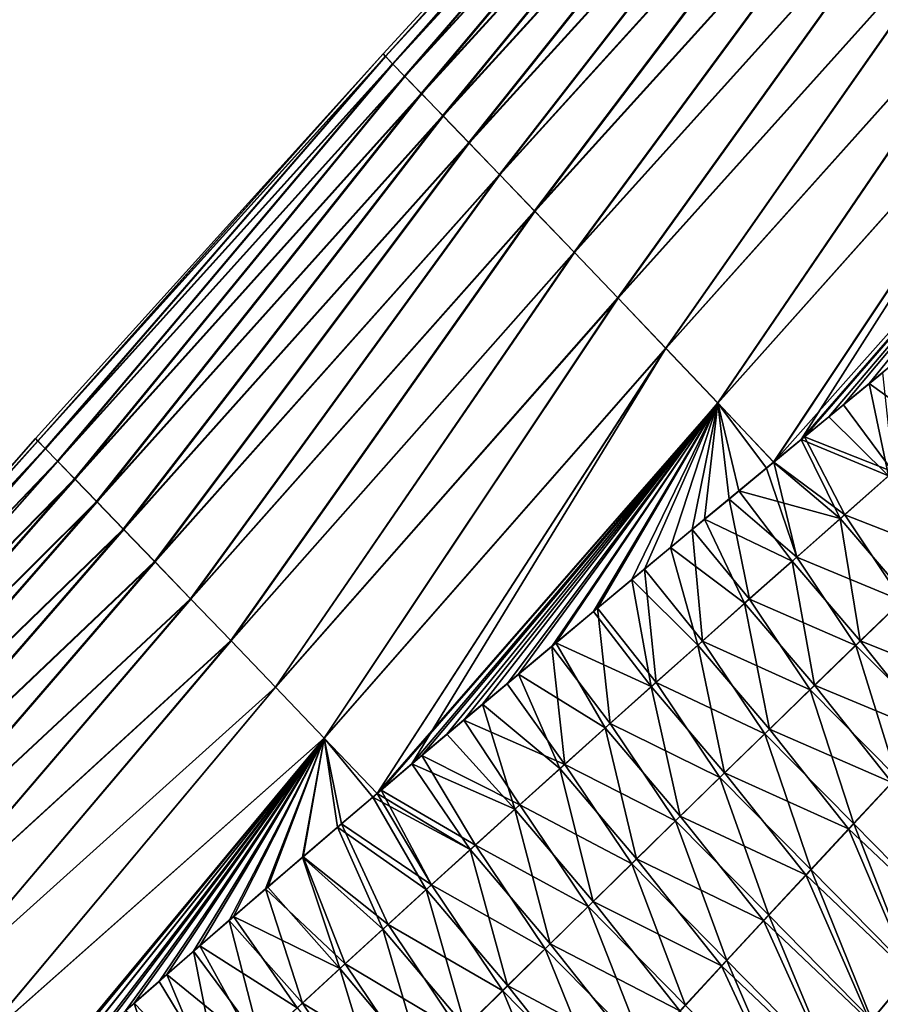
# Model space of a CAD drawing. Header units: metres. Extents: x -42 to 163, y -93 to 90.
# Tile 200 of 232: x 60.32 to 66.62, y 65.18 to 72.38. Entities that reach past the tile are written whole.
import ezdxf

# ---------------------------------------------------------------- set-up
doc = ezdxf.new("R2010")
doc.units = ezdxf.units.M
doc.layers.add('solid_500770_SW0001', color=7, linetype='CONTINUOUS')

msp = doc.modelspace()

# ---------------------------------------------------------------- linework, layer by layer
at = {"layer": 'solid_500770_SW0001'}
for points in [[(65.763565, 75.161301, -0.026313), (62.998276, 72.110214, -1.351674), (62.979912, 72.129089, -0.022504)], [(65.763565, 75.161301, -0.026313), (62.979912, 72.129089, -0.022504), (62.996899, 72.111557, 1.307411)], [(65.780121, 75.144188, 1.342459), (65.763565, 75.161301, -0.026313), (62.996899, 72.111557, 1.307411)], [(65.780121, 75.144188, 1.342459), (62.996899, 72.111557, 1.307411), (63.049366, 72.057495, 2.635686)], [(65.763565, 75.161301, -0.026313), (65.781609, 75.142731, -1.394308), (62.998276, 72.110214, -1.351674)], [(65.781609, 75.142731, -1.394308), (63.051754, 72.055107, -2.677735), (62.998276, 72.110214, -1.351674)], [(65.831383, 75.091301, 2.709781), (65.780121, 75.144188, 1.342459), (63.049366, 72.057495, 2.635686)], [(65.781609, 75.142731, -1.394308), (65.83403, 75.088646, -2.759324), (63.051754, 72.055107, -2.677735)], [(65.831383, 75.091301, 2.709781), (63.049366, 72.057495, 2.635686), (63.137035, 71.967094, 3.959845)], [(65.83403, 75.088646, -2.759324), (63.140106, 71.963966, -3.998325), (63.051754, 72.055107, -2.677735)], [(65.917122, 75.002785, 4.073325), (65.831383, 75.091301, 2.709781), (63.137035, 71.967094, 3.959845)], [(65.83403, 75.088646, -2.759324), (65.920609, 74.999214, -4.119163), (63.140106, 71.963966, -3.998325)], [(65.917122, 75.002785, 4.073325), (63.137035, 71.967094, 3.959845), (63.259548, 71.840607, 5.277394)], [(65.920609, 74.999214, -4.119163), (63.263092, 71.836975, -5.311087), (63.140106, 71.963966, -3.998325)], [(66.03701, 74.87883, 5.430744), (65.917122, 75.002785, 4.073325), (63.259548, 71.840607, 5.277394)], [(65.920609, 74.999214, -4.119163), (66.041122, 74.874611, -5.471631), (63.263092, 71.836975, -5.311087)], [(66.03701, 74.87883, 5.430744), (63.259548, 71.840607, 5.277394), (63.416534, 71.678268, 6.585841)], [(66.041122, 74.874611, -5.471631), (63.420319, 71.674423, -6.613967), (63.263092, 71.836975, -5.311087)], [(66.190735, 74.71965, 6.77969), (66.03701, 74.87883, 5.430744), (63.416534, 71.678268, 6.585841)], [(66.041122, 74.874611, -5.471631), (66.195221, 74.715065, -6.814842), (63.420319, 71.674423, -6.613967)], [(66.190735, 74.71965, 6.77969), (63.416534, 71.678268, 6.585841), (63.607574, 71.480377, 7.882792)], [(66.195221, 74.715065, -6.814842), (63.611191, 71.476707, -7.905317), (63.420319, 71.674423, -6.613967)], [(66.377907, 74.525475, 8.117925), (66.190735, 74.71965, 6.77969), (63.607574, 71.480377, 7.882792)], [(66.195221, 74.715065, -6.814842), (66.38237, 74.52092, -8.147294), (63.611191, 71.476707, -7.905317)], [(66.377907, 74.525475, 8.117925), (63.607574, 71.480377, 7.882792), (63.831966, 71.247437, 9.166342)], [(66.38237, 74.52092, -8.147294), (63.835094, 71.244247, -9.18352), (63.611191, 71.476707, -7.905317)], [(66.597885, 74.296745, 9.443688), (66.377907, 74.525475, 8.117925), (63.831966, 71.247437, 9.166342)], [(66.38237, 74.52092, -8.147294), (66.602028, 74.292503, -9.46751), (63.835094, 71.244247, -9.18352)], [(66.597885, 74.296745, 9.443688), (63.831966, 71.247437, 9.166342), (64.088913, 70.980011, 10.434734)], [(66.602028, 74.292503, -9.46751), (64.091415, 70.977463, -10.446959), (63.835094, 71.244247, -9.18352)], [(66.849968, 74.033951, 10.755352), (66.597885, 74.296745, 9.443688), (64.088913, 70.980011, 10.434734)], [(66.602028, 74.292503, -9.46751), (66.853645, 74.030167, -10.774012), (64.091415, 70.977463, -10.446959)], [(66.849968, 74.033951, 10.755352), (64.088913, 70.980011, 10.434734), (64.377632, 70.67868, 11.686212)], [(66.853645, 74.030167, -10.774012), (64.379547, 70.676765, -11.694061), (64.091415, 70.977463, -10.446959)], [(67.133438, 73.737564, 12.051285), (66.849968, 74.033951, 10.755352), (64.377632, 70.67868, 11.686212)], [(66.853645, 74.030167, -10.774012), (67.136703, 73.73423, -12.065377), (64.379547, 70.676765, -11.694061)], [(67.133438, 73.737564, 12.051285), (64.377632, 70.67868, 11.686212), (64.697357, 70.343971, 12.919114)], [(67.136703, 73.73423, -12.065377), (64.698868, 70.342522, -12.923592), (64.379547, 70.676765, -11.694061)], [(67.447632, 73.408028, 13.329975), (67.133438, 73.737564, 12.051285), (64.697357, 70.343971, 12.919114)], [(67.136703, 73.73423, -12.065377), (67.450684, 73.404953, -13.34051), (64.698868, 70.342522, -12.923592)], [(67.447632, 73.408028, 13.329975), (64.697357, 70.343971, 12.919114), (65.047562, 69.976189, 14.132429)], [(67.450684, 73.404953, -13.34051), (65.048767, 69.975098, -14.134465), (64.698868, 70.342522, -12.923592)], [(67.792137, 73.045502, 14.590553), (67.447632, 73.408028, 13.329975), (65.047562, 69.976189, 14.132429)], [(67.450684, 73.404953, -13.34051), (67.795074, 73.042595, -14.598437), (65.048767, 69.975098, -14.134465)], [(67.792137, 73.045502, 14.590553), (65.047562, 69.976189, 14.132429), (65.427765, 69.575554, 15.325402)], [(67.795074, 73.042595, -14.598437), (65.428635, 69.57486, -15.325598), (65.048767, 69.975098, -14.134465)], [(68.166611, 72.650078, 15.832355), (67.792137, 73.045502, 14.590553), (65.427765, 69.575554, 15.325402)], [(67.795074, 73.042595, -14.598437), (68.169365, 72.647392, -15.838187), (65.428635, 69.57486, -15.325598)], [(68.166611, 72.650078, 15.832355), (65.427765, 69.575554, 15.325402), (65.837059, 69.142059, 16.496801)], [(68.169365, 72.647392, -15.838187), (65.837669, 69.142036, -16.495789), (65.428635, 69.57486, -15.325598)], [(68.166611, 72.650078, 15.832355), (65.837059, 69.142059, 16.496801), (66.038345, 69.307892, 16.613771)], [(68.169365, 72.647392, -15.838187), (68.573067, 72.219582, -17.058788), (65.837669, 69.142036, -16.495789)], [(68.570732, 72.221832, 17.054718), (68.166611, 72.650078, 15.832355), (66.038345, 69.307892, 16.613771)], [(68.573067, 72.219582, -17.058788), (66.064041, 69.328499, -16.627331), (65.837669, 69.142036, -16.495789)], [(66.240753, 69.474678, 16.730791), (68.570732, 72.221832, 17.054718), (66.038345, 69.307892, 16.613771)], [(68.573067, 72.219582, -17.058788), (66.346954, 69.561356, -16.79092), (66.064041, 69.328499, -16.627331)], [(66.240753, 69.474678, 16.730791), (66.536629, 69.718712, 16.900517), (68.570732, 72.221832, 17.054718)], [(68.573067, 72.219582, -17.058788), (69.005852, 71.759277, -18.25952), (66.346954, 69.561356, -16.79092)], [(66.536629, 69.718712, 16.900517), (66.834625, 69.964836, 17.069798), (68.570732, 72.221832, 17.054718)], [(62.979912, 72.129089, -0.022504), (60.455811, 69.296173, -1.31038), (60.436993, 69.315468, -0.021387)], [(62.979912, 72.129089, -0.022504), (60.436993, 69.315468, -0.021387), (60.454407, 69.297546, 1.268324)], [(62.996899, 72.111557, 1.307411), (62.979912, 72.129089, -0.022504), (60.454407, 69.297546, 1.268324)], [(62.996899, 72.111557, 1.307411), (60.454407, 69.297546, 1.268324), (60.508194, 69.242287, 2.556168)], [(62.979912, 72.129089, -0.022504), (62.998276, 72.110214, -1.351674), (60.455811, 69.296173, -1.31038)], [(62.998276, 72.110214, -1.351674), (60.510597, 69.239883, -2.596091), (60.455811, 69.296173, -1.31038)], [(63.049366, 72.057495, 2.635686), (62.996899, 72.111557, 1.307411), (60.508194, 69.242287, 2.556168)], [(62.998276, 72.110214, -1.351674), (63.051754, 72.055107, -2.677735), (60.510597, 69.239883, -2.596091)], [(63.049366, 72.057495, 2.635686), (60.508194, 69.242287, 2.556168), (60.598042, 69.149918, 3.839483)], [(63.051754, 72.055107, -2.677735), (60.601097, 69.146805, -3.875952), (60.510597, 69.239883, -2.596091)], [(63.137035, 71.967094, 3.959845), (63.049366, 72.057495, 2.635686), (60.598042, 69.149918, 3.839483)], [(63.051754, 72.055107, -2.677735), (63.140106, 71.963966, -3.998325), (60.601097, 69.146805, -3.875952)], [(63.137035, 71.967094, 3.959845), (60.598042, 69.149918, 3.839483), (60.72353, 69.020752, 5.115593)], [(63.140106, 71.963966, -3.998325), (60.727039, 69.017166, -5.147405), (60.601097, 69.146805, -3.875952)], [(63.259548, 71.840607, 5.277394), (63.137035, 71.967094, 3.959845), (60.72353, 69.020752, 5.115593)], [(63.140106, 71.963966, -3.998325), (63.263092, 71.836975, -5.311087), (60.727039, 69.017166, -5.147405)], [(63.259548, 71.840607, 5.277394), (60.72353, 69.020752, 5.115593), (60.884251, 68.855087, 6.381821)], [(63.263092, 71.836975, -5.311087), (60.887997, 68.851288, -6.408188), (60.727039, 69.017166, -5.147405)], [(63.416534, 71.678268, 6.585841), (63.259548, 71.840607, 5.277394), (60.884251, 68.855087, 6.381821)], [(63.263092, 71.836975, -5.311087), (63.420319, 71.674423, -6.613967), (60.887997, 68.851288, -6.408188)], [(66.346954, 69.561356, -16.79092), (69.005852, 71.759277, -18.25952), (66.632584, 69.796494, -16.954866)], [(63.416534, 71.678268, 6.585841), (60.884251, 68.855087, 6.381821), (61.079731, 68.65329, 7.635579)], [(63.420319, 71.674423, -6.613967), (61.083294, 68.649681, -7.656478), (60.887997, 68.851288, -6.408188)], [(63.607574, 71.480377, 7.882792), (63.416534, 71.678268, 6.585841), (61.079731, 68.65329, 7.635579)], [(63.420319, 71.674423, -6.613967), (63.611191, 71.476707, -7.905317), (61.083294, 68.649681, -7.656478)], [(63.607574, 71.480377, 7.882792), (61.079731, 68.65329, 7.635579), (61.309193, 68.415947, 8.874784)], [(63.611191, 71.476707, -7.905317), (61.312237, 68.412857, -8.890491), (61.083294, 68.649681, -7.656478)], [(63.831966, 71.247437, 9.166342), (63.607574, 71.480377, 7.882792), (61.309193, 68.415947, 8.874784)], [(63.611191, 71.476707, -7.905317), (63.835094, 71.244247, -9.18352), (61.312237, 68.412857, -8.890491)], [(63.831966, 71.247437, 9.166342), (61.309193, 68.415947, 8.874784), (61.571754, 68.143738, 10.097527)], [(63.835094, 71.244247, -9.18352), (61.574123, 68.141335, -10.108438), (61.312237, 68.412857, -8.890491)], [(64.088913, 70.980011, 10.434734), (63.831966, 71.247437, 9.166342), (61.571754, 68.143738, 10.097527)], [(63.835094, 71.244247, -9.18352), (64.091415, 70.977463, -10.446959), (61.574123, 68.141335, -10.108438)], [(64.088913, 70.980011, 10.434734), (61.571754, 68.143738, 10.097527), (61.866535, 67.837349, 11.301893)], [(64.091415, 70.977463, -10.446959), (61.868263, 67.835625, -11.308573), (61.574123, 68.141335, -10.108438)], [(64.377632, 70.67868, 11.686212), (64.088913, 70.980011, 10.434734), (61.866535, 67.837349, 11.301893)], [(64.091415, 70.977463, -10.446959), (64.379547, 70.676765, -11.694061), (61.868263, 67.835625, -11.308573)], [(64.377632, 70.67868, 11.686212), (61.866535, 67.837349, 11.301893), (62.192677, 67.497421, 12.486049)], [(64.379547, 70.676765, -11.694061), (62.19392, 67.496239, -12.489489), (61.868263, 67.835625, -11.308573)], [(64.697357, 70.343971, 12.919114), (64.377632, 70.67868, 11.686212), (62.192677, 67.497421, 12.486049)], [(64.379547, 70.676765, -11.694061), (64.698868, 70.342522, -12.923592), (62.19392, 67.496239, -12.489489)], [(64.697357, 70.343971, 12.919114), (62.192677, 67.497421, 12.486049), (62.549484, 67.124443, 13.648809)], [(64.698868, 70.342522, -12.923592), (62.55035, 67.123695, -13.649969), (62.19392, 67.496239, -12.489489)], [(65.047562, 69.976189, 14.132429), (64.697357, 70.343971, 12.919114), (62.549484, 67.124443, 13.648809)], [(64.698868, 70.342522, -12.923592), (65.048767, 69.975098, -14.134465), (62.55035, 67.123695, -13.649969)], [(65.047562, 69.976189, 14.132429), (62.549484, 67.124443, 13.648809), (62.936188, 66.718872, 14.788958)], [(65.048767, 69.975098, -14.134465), (62.936565, 66.718346, -14.788598), (62.55035, 67.123695, -13.649969)], [(65.047562, 69.976189, 14.132429), (62.936188, 66.718872, 14.788958), (63.190319, 66.934837, 14.938541)], [(65.048767, 69.975098, -14.134465), (65.428635, 69.57486, -15.325598), (62.936565, 66.718346, -14.788598)], [(65.427765, 69.575554, 15.325402), (65.047562, 69.976189, 14.132429), (63.190319, 66.934837, 14.938541)], [(67.035042, 69.360451, 17.913595), (66.834625, 69.964836, 17.069798), (66.536629, 69.718712, 16.900517)], [(66.346954, 69.561356, -16.79092), (66.632584, 69.796494, -16.954866), (66.710564, 69.071289, -17.750736)], [(66.677078, 69.043381, 17.732283), (66.536629, 69.718712, 16.900517), (66.240753, 69.474678, 16.730791)], [(66.677078, 69.043381, 17.732283), (67.035042, 69.360451, 17.913595), (66.536629, 69.718712, 16.900517)], [(65.428635, 69.57486, -15.325598), (62.965595, 66.743019, -14.805711), (62.936565, 66.718346, -14.788598)], [(65.428635, 69.57486, -15.325598), (63.263382, 66.99556, -14.981366), (62.965595, 66.743019, -14.805711)], [(63.447399, 67.152214, 15.090364), (65.427765, 69.575554, 15.325402), (63.190319, 66.934837, 14.938541)], [(65.428635, 69.57486, -15.325598), (63.570217, 67.25473, -15.162456), (63.263382, 66.99556, -14.981366)], [(63.447399, 67.152214, 15.090364), (63.707397, 67.371086, 15.244218), (65.427765, 69.575554, 15.325402)], [(65.428635, 69.57486, -15.325598), (63.887032, 67.521011, -15.349763), (63.570217, 67.25473, -15.162456)], [(63.707397, 67.371086, 15.244218), (63.970234, 67.591545, 15.399828), (65.427765, 69.575554, 15.325402)], [(65.428635, 69.57486, -15.325598), (64.213539, 67.794159, -15.542979), (63.887032, 67.521011, -15.349763)], [(63.970234, 67.591545, 15.399828), (64.243874, 67.820396, 15.561679), (65.427765, 69.575554, 15.325402)], [(65.428635, 69.57486, -15.325598), (64.548866, 68.073692, -15.741137), (64.213539, 67.794159, -15.542979)], [(64.243874, 67.820396, 15.561679), (64.520332, 68.051117, 15.724795), (65.427765, 69.575554, 15.325402)], [(64.520332, 68.051117, 15.724795), (64.799522, 68.283798, 15.888875), (65.427765, 69.575554, 15.325402)], [(65.428635, 69.57486, -15.325598), (64.892075, 68.359093, -15.943254), (64.548866, 68.073692, -15.741137)], [(64.799522, 68.283798, 15.888875), (65.081818, 68.518318, 16.054581), (65.427765, 69.575554, 15.325402)], [(65.428635, 69.57486, -15.325598), (65.242233, 68.649834, -16.148335), (64.892075, 68.359093, -15.943254)], [(65.081818, 68.518318, 16.054581), (65.331314, 68.724823, 16.201029), (65.427765, 69.575554, 15.325402)], [(65.428635, 69.57486, -15.325598), (65.510643, 68.872124, -16.305088), (65.242233, 68.649834, -16.148335)], [(65.331314, 68.724823, 16.201029), (65.583122, 68.932724, 16.348555), (65.427765, 69.575554, 15.325402)], [(65.583122, 68.932724, 16.348555), (65.837059, 69.142059, 16.496801), (65.427765, 69.575554, 15.325402)], [(65.428635, 69.57486, -15.325598), (65.837669, 69.142036, -16.495789), (65.78492, 69.098541, -16.465069)], [(65.428635, 69.57486, -15.325598), (65.78492, 69.098541, -16.465069), (65.510643, 68.872124, -16.305088)], [(66.064041, 69.328499, -16.627331), (66.346954, 69.561356, -16.79092), (66.710564, 69.071289, -17.750736)], [(66.677078, 69.043381, 17.732283), (66.240753, 69.474678, 16.730791), (66.038345, 69.307892, 16.613771)], [(60.436993, 69.315468, -0.021387), (58.147041, 66.702133, -1.279997), (58.127396, 66.722198, -0.018316)], [(60.454407, 69.297546, 1.268324), (60.436993, 69.315468, -0.021387), (58.127396, 66.722198, -0.018316)], [(60.454407, 69.297546, 1.268324), (58.127396, 66.722198, -0.018316), (58.145718, 66.703423, 1.244064)], [(60.508194, 69.242287, 2.556168), (60.454407, 69.297546, 1.268324), (58.145718, 66.703423, 1.244064)], [(60.436993, 69.315468, -0.021387), (60.455811, 69.296173, -1.31038), (58.147041, 66.702133, -1.279997)], [(60.455811, 69.296173, -1.31038), (60.510597, 69.239883, -2.596091), (58.147041, 66.702133, -1.279997)], [(66.322792, 68.72937, 17.551336), (66.038345, 69.307892, 16.613771), (65.837059, 69.142059, 16.496801)], [(65.837669, 69.142036, -16.495789), (66.064041, 69.328499, -16.627331), (66.356842, 68.757751, -17.570248)], [(66.322792, 68.72937, 17.551336), (66.677078, 69.043381, 17.732283), (66.038345, 69.307892, 16.613771)], [(66.064041, 69.328499, -16.627331), (66.710564, 69.071289, -17.750736), (66.356842, 68.757751, -17.570248)], [(60.508194, 69.242287, 2.556168), (58.145718, 66.703423, 1.244064), (58.202152, 66.645676, 2.504249)], [(60.510597, 69.239883, -2.596091), (58.20435, 66.643486, -2.538098), (58.147041, 66.702133, -1.279997)], [(60.598042, 69.149918, 3.839483), (60.508194, 69.242287, 2.556168), (58.202152, 66.645676, 2.504249)], [(60.510597, 69.239883, -2.596091), (60.601097, 69.146805, -3.875952), (58.20435, 66.643486, -2.538098)], [(60.598042, 69.149918, 3.839483), (58.202152, 66.645676, 2.504249), (58.296337, 66.549232, 3.759279)], [(60.601097, 69.146805, -3.875952), (58.299034, 66.546494, -3.789741), (58.20435, 66.643486, -2.538098)], [(60.72353, 69.020752, 5.115593), (60.598042, 69.149918, 3.839483), (58.296337, 66.549232, 3.759279)], [(60.601097, 69.146805, -3.875952), (60.727039, 69.017166, -5.147405), (58.299034, 66.546494, -3.789741)], [(65.510643, 68.872124, -16.305088), (65.78492, 69.098541, -16.465069), (66.006744, 68.447098, -17.390345)], [(66.322792, 68.72937, 17.551336), (65.837059, 69.142059, 16.496801), (65.583122, 68.932724, 16.348555)], [(65.78492, 69.098541, -16.465069), (65.837669, 69.142036, -16.495789), (66.006744, 68.447098, -17.390345)], [(65.837669, 69.142036, -16.495789), (66.356842, 68.757751, -17.570248), (66.006744, 68.447098, -17.390345)], [(60.72353, 69.020752, 5.115593), (58.296337, 66.549232, 3.759279), (58.427784, 66.414497, 5.006178)], [(60.727039, 69.017166, -5.147405), (58.430794, 66.411438, -5.032054), (58.299034, 66.546494, -3.789741)], [(60.884251, 68.855087, 6.381821), (60.72353, 69.020752, 5.115593), (58.427784, 66.414497, 5.006178)], [(60.727039, 69.017166, -5.147405), (60.887997, 68.851288, -6.408188), (58.430794, 66.411438, -5.032054)], [(66.808846, 68.161766, 18.473747), (66.677078, 69.043381, 17.732283), (66.322792, 68.72937, 17.551336)], [(66.356842, 68.757751, -17.570248), (66.710564, 69.071289, -17.750736), (67.11869, 68.459297, -18.614655)], [(65.242233, 68.649834, -16.148335), (65.510643, 68.872124, -16.305088), (65.660255, 68.139175, -17.211273)], [(65.972153, 68.418243, 17.371002), (65.583122, 68.932724, 16.348555), (65.331314, 68.724823, 16.201029)], [(65.510643, 68.872124, -16.305088), (66.006744, 68.447098, -17.390345), (65.660255, 68.139175, -17.211273)], [(65.972153, 68.418243, 17.371002), (66.322792, 68.72937, 17.551336), (65.583122, 68.932724, 16.348555)], [(60.884251, 68.855087, 6.381821), (58.427784, 66.414497, 5.006178), (58.596008, 66.241852, 6.241974)], [(60.887997, 68.851288, -6.408188), (58.599125, 66.238708, -6.262489), (58.430794, 66.411438, -5.032054)], [(61.079731, 68.65329, 7.635579), (60.884251, 68.855087, 6.381821), (58.596008, 66.241852, 6.241974)], [(60.887997, 68.851288, -6.408188), (61.083294, 68.649681, -7.656478), (58.599125, 66.238708, -6.262489)], [(65.625137, 68.10984, 17.191528), (65.331314, 68.724823, 16.201029), (65.081818, 68.518318, 16.054581)], [(65.625137, 68.10984, 17.191528), (65.972153, 68.418243, 17.371002), (65.331314, 68.724823, 16.201029)], [(66.471107, 67.834663, 18.320505), (66.322792, 68.72937, 17.551336), (65.972153, 68.418243, 17.371002)], [(66.006744, 68.447098, -17.390345), (66.356842, 68.757751, -17.570248), (66.776947, 68.128601, -18.460629)], [(66.471107, 67.834663, 18.320505), (66.808846, 68.161766, 18.473747), (66.322792, 68.72937, 17.551336)], [(66.356842, 68.757751, -17.570248), (67.11869, 68.459297, -18.614655), (66.776947, 68.128601, -18.460629)], [(61.079731, 68.65329, 7.635579), (58.596008, 66.241852, 6.241974), (58.800465, 66.031738, 7.463795)], [(61.083294, 68.649681, -7.656478), (58.803249, 66.028946, -7.478976), (58.599125, 66.238708, -6.262489)], [(61.309193, 68.415947, 8.874784), (61.079731, 68.65329, 7.635579), (58.800465, 66.031738, 7.463795)], [(61.083294, 68.649681, -7.656478), (61.312237, 68.412857, -8.890491), (58.803249, 66.028946, -7.478976)], [(64.892075, 68.359093, -15.943254), (65.242233, 68.649834, -16.148335), (65.317352, 67.833817, -17.033278)], [(65.242233, 68.649834, -16.148335), (65.660255, 68.139175, -17.211273), (65.317352, 67.833817, -17.033278)], [(65.281715, 67.803993, 17.013161), (65.081818, 68.518318, 16.054581), (64.799522, 68.283798, 15.888875)], [(65.281715, 67.803993, 17.013161), (65.625137, 68.10984, 17.191528), (65.081818, 68.518318, 16.054581)], [(65.660255, 68.139175, -17.211273), (66.006744, 68.447098, -17.390345), (66.438721, 67.800919, -18.307104)], [(66.006744, 68.447098, -17.390345), (66.776947, 68.128601, -18.460629), (66.438721, 67.800919, -18.307104)], [(61.309193, 68.415947, 8.874784), (58.800465, 66.031738, 7.463795), (59.040257, 65.784897, 8.669313)], [(61.312237, 68.412857, -8.890491), (59.042355, 65.782791, -8.679481), (58.803249, 66.028946, -7.478976)], [(61.571754, 68.143738, 10.097527), (61.309193, 68.415947, 8.874784), (59.040257, 65.784897, 8.669313)], [(61.312237, 68.412857, -8.890491), (61.574123, 68.141335, -10.108438), (59.042355, 65.782791, -8.679481)], [(66.136833, 67.510445, 18.167938), (65.972153, 68.418243, 17.371002), (65.625137, 68.10984, 17.191528)], [(66.136833, 67.510445, 18.167938), (66.471107, 67.834663, 18.320505), (65.972153, 68.418243, 17.371002)], [(64.548866, 68.073692, -15.741137), (64.892075, 68.359093, -15.943254), (64.978004, 67.530861, -16.856598)], [(64.892075, 68.359093, -15.943254), (65.317352, 67.833817, -17.033278), (64.978004, 67.530861, -16.856598)], [(64.941872, 67.500557, 16.836138), (64.799522, 68.283798, 15.888875), (64.520332, 68.051117, 15.724795)], [(64.941872, 67.500557, 16.836138), (65.281715, 67.803993, 17.013161), (64.799522, 68.283798, 15.888875)], [(61.571754, 68.143738, 10.097527), (59.040257, 65.784897, 8.669313), (59.314377, 65.502144, 9.856384)], [(61.866535, 67.837349, 11.301893), (61.571754, 68.143738, 10.097527), (59.314377, 65.502144, 9.856384)], [(67.342674, 67.487579, 19.281309), (66.808846, 68.161766, 18.473747), (66.471107, 67.834663, 18.320505)], [(61.574123, 68.141335, -10.108438), (59.315636, 65.500893, -9.86197), (59.042355, 65.782791, -8.679481)], [(61.574123, 68.141335, -10.108438), (61.868263, 67.835625, -11.308573), (59.315636, 65.500893, -9.86197)], [(64.213539, 67.794159, -15.542979), (64.548866, 68.073692, -15.741137), (64.642212, 67.230217, -16.681412)], [(64.548866, 68.073692, -15.741137), (64.978004, 67.530861, -16.856598), (64.642212, 67.230217, -16.681412)], [(65.805962, 67.188957, 18.016245), (65.625137, 68.10984, 17.191528), (65.281715, 67.803993, 17.013161)], [(65.317352, 67.833817, -17.033278), (65.660255, 68.139175, -17.211273), (66.103958, 67.47612, -18.154276)], [(65.805962, 67.188957, 18.016245), (66.136833, 67.510445, 18.167938), (65.625137, 68.10984, 17.191528)], [(65.660255, 68.139175, -17.211273), (66.438721, 67.800919, -18.307104), (66.103958, 67.47612, -18.154276)], [(66.438721, 67.800919, -18.307104), (66.776947, 68.128601, -18.460629), (67.056946, 67.178482, -19.167767)], [(64.941872, 67.500557, 16.836138), (64.520332, 68.051117, 15.724795), (64.243874, 67.820396, 15.561679)], [(61.866535, 67.837349, 11.301893), (59.314377, 65.502144, 9.856384), (59.621815, 65.184319, 11.02286)], [(61.868263, 67.835625, -11.308573), (59.622269, 65.183914, -11.024454), (59.315636, 65.500893, -9.86197)], [(62.192677, 67.497421, 12.486049), (61.866535, 67.837349, 11.301893), (59.621815, 65.184319, 11.02286)], [(61.868263, 67.835625, -11.308573), (62.19392, 67.496239, -12.489489), (59.622269, 65.183914, -11.024454)], [(63.887032, 67.521011, -15.349763), (64.213539, 67.794159, -15.542979), (64.309975, 66.931824, -16.507856)], [(64.605598, 67.199432, 16.660633), (64.243874, 67.820396, 15.561679), (63.970234, 67.591545, 15.399828)], [(64.213539, 67.794159, -15.542979), (64.642212, 67.230217, -16.681412), (64.309975, 66.931824, -16.507856)], [(64.605598, 67.199432, 16.660633), (64.941872, 67.500557, 16.836138), (64.243874, 67.820396, 15.561679)], [(65.478462, 66.870094, 17.865614), (65.281715, 67.803993, 17.013161), (64.941872, 67.500557, 16.836138)], [(64.978004, 67.530861, -16.856598), (65.317352, 67.833817, -17.033278), (65.772629, 67.15406, -18.002344)], [(65.478462, 66.870094, 17.865614), (65.805962, 67.188957, 18.016245), (65.281715, 67.803993, 17.013161)], [(65.317352, 67.833817, -17.033278), (66.103958, 67.47612, -18.154276), (65.772629, 67.15406, -18.002344)], [(66.103958, 67.47612, -18.154276), (66.438721, 67.800919, -18.307104), (66.738251, 66.836403, -19.03911)], [(67.020103, 67.141869, 19.151779), (66.471107, 67.834663, 18.320505), (66.136833, 67.510445, 18.167938)], [(66.438721, 67.800919, -18.307104), (67.056946, 67.178482, -19.167767), (66.738251, 66.836403, -19.03911)], [(67.020103, 67.141869, 19.151779), (67.342674, 67.487579, 19.281309), (66.471107, 67.834663, 18.320505)], [(64.272903, 66.900566, 16.48678), (63.970234, 67.591545, 15.399828), (63.707397, 67.371086, 15.244218)], [(64.272903, 66.900566, 16.48678), (64.605598, 67.199432, 16.660633), (63.970234, 67.591545, 15.399828)], [(62.192677, 67.497421, 12.486049), (59.621815, 65.184319, 11.02286), (59.961578, 64.832214, 12.166682)], [(62.19392, 67.496239, -12.489489), (59.961376, 64.832527, -12.165329), (59.622269, 65.183914, -11.024454)], [(62.19392, 67.496239, -12.489489), (62.55035, 67.123695, -13.649969), (59.961376, 64.832527, -12.165329)], [(62.549484, 67.124443, 13.648809), (62.192677, 67.497421, 12.486049), (59.961578, 64.832214, 12.166682)], [(63.570217, 67.25473, -15.162456), (63.887032, 67.521011, -15.349763), (64.309975, 66.931824, -16.507856)], [(65.15432, 66.553772, 17.716179), (64.941872, 67.500557, 16.836138), (64.605598, 67.199432, 16.660633)], [(64.642212, 67.230217, -16.681412), (64.978004, 67.530861, -16.856598), (65.444672, 66.834618, -17.851498)], [(65.15432, 66.553772, 17.716179), (65.478462, 66.870094, 17.865614), (64.941872, 67.500557, 16.836138)], [(64.978004, 67.530861, -16.856598), (65.772629, 67.15406, -18.002344), (65.444672, 66.834618, -17.851498)], [(66.700844, 66.799202, 19.022781), (66.136833, 67.510445, 18.167938), (65.805962, 67.188957, 18.016245)], [(66.700844, 66.799202, 19.022781), (67.020103, 67.141869, 19.151779), (66.136833, 67.510445, 18.167938)], [(65.772629, 67.15406, -18.002344), (66.103958, 67.47612, -18.154276), (66.422775, 66.497261, -18.911119)], [(66.103958, 67.47612, -18.154276), (66.738251, 66.836403, -19.03911), (66.422775, 66.497261, -18.911119)], [(63.94379, 66.603882, 16.314716), (63.707397, 67.371086, 15.244218), (63.447399, 67.152214, 15.090364)], [(63.94379, 66.603882, 16.314716), (64.272903, 66.900566, 16.48678), (63.707397, 67.371086, 15.244218)], [(63.263382, 66.99556, -14.981366), (63.570217, 67.25473, -15.162456), (63.981304, 66.635612, -16.336067)], [(63.570217, 67.25473, -15.162456), (64.309975, 66.931824, -16.507856), (63.981304, 66.635612, -16.336067)], [(64.309975, 66.931824, -16.507856), (64.642212, 67.230217, -16.681412), (65.120087, 66.517723, -17.701866)], [(64.642212, 67.230217, -16.681412), (65.444672, 66.834618, -17.851498), (65.120087, 66.517723, -17.701866)], [(63.94379, 66.603882, 16.314716), (63.447399, 67.152214, 15.090364), (63.190319, 66.934837, 14.938541)], [(64.833519, 66.239937, 17.568048), (64.605598, 67.199432, 16.660633), (64.272903, 66.900566, 16.48678)], [(64.833519, 66.239937, 17.568048), (65.15432, 66.553772, 17.716179), (64.605598, 67.199432, 16.660633)], [(65.444672, 66.834618, -17.851498), (65.772629, 67.15406, -18.002344), (66.110451, 66.16095, -18.783939)], [(66.384811, 66.459465, 18.89447), (65.805962, 67.188957, 18.016245), (65.478462, 66.870094, 17.865614)], [(65.772629, 67.15406, -18.002344), (66.422775, 66.497261, -18.911119), (66.110451, 66.16095, -18.783939)], [(66.384811, 66.459465, 18.89447), (66.700844, 66.799202, 19.022781), (65.805962, 67.188957, 18.016245)], [(62.55035, 67.123695, -13.649969), (60.331623, 64.447189, -13.282804), (59.961376, 64.832527, -12.165329)], [(62.549484, 67.124443, 13.648809), (59.961578, 64.832214, 12.166682), (60.327614, 64.443863, 13.281191)], [(62.549484, 67.124443, 13.648809), (60.327614, 64.443863, 13.281191), (60.622967, 64.70797, 13.447609)], [(62.55035, 67.123695, -13.649969), (60.398277, 64.506973, -13.320202), (60.331623, 64.447189, -13.282804)], [(62.55035, 67.123695, -13.649969), (60.625027, 64.709564, -13.448038), (60.398277, 64.506973, -13.320202)], [(60.925667, 64.976837, 13.619482), (62.549484, 67.124443, 13.648809), (60.622967, 64.70797, 13.447609)], [(62.55035, 67.123695, -13.649969), (60.858143, 64.916603, -13.580447), (60.625027, 64.709564, -13.448038)], [(62.55035, 67.123695, -13.649969), (61.097305, 65.127876, -13.717087), (60.858143, 64.916603, -13.580447)], [(60.925667, 64.976837, 13.619482), (61.160782, 65.184433, 13.753845), (62.549484, 67.124443, 13.648809)], [(62.55035, 67.123695, -13.649969), (61.34272, 65.343552, -13.858046), (61.097305, 65.127876, -13.717087)], [(61.160782, 65.184433, 13.753845), (61.398815, 65.393501, 13.890627), (62.549484, 67.124443, 13.648809)], [(62.55035, 67.123695, -13.649969), (61.594822, 65.563942, -14.003593), (61.34272, 65.343552, -13.858046)], [(61.398815, 65.393501, 13.890627), (61.640602, 65.60463, 14.030434), (62.549484, 67.124443, 13.648809)], [(62.55035, 67.123695, -13.649969), (61.854057, 65.789352, -14.154002), (61.594822, 65.563942, -14.003593)], [(61.640602, 65.60463, 14.030434), (61.886669, 65.818275, 14.173537), (62.549484, 67.124443, 13.648809)], [(62.55035, 67.123695, -13.649969), (62.120853, 66.020088, -14.309527), (61.854057, 65.789352, -14.154002)], [(61.886669, 65.818275, 14.173537), (62.136631, 66.034195, 14.319547), (62.549484, 67.124443, 13.648809)], [(62.55035, 67.123695, -13.649969), (62.394871, 66.255783, -14.469963), (62.120853, 66.020088, -14.309527)], [(62.136631, 66.034195, 14.319547), (62.390072, 66.252113, 14.468065), (62.549484, 67.124443, 13.648809)], [(62.390072, 66.252113, 14.468065), (62.646568, 66.471779, 14.618692), (62.549484, 67.124443, 13.648809)], [(62.55035, 67.123695, -13.649969), (62.676273, 66.496597, -14.635301), (62.394871, 66.255783, -14.469963)], [(62.905682, 66.692886, 14.771021), (62.936188, 66.718872, 14.788958), (62.549484, 67.124443, 13.648809)], [(62.646568, 66.471779, 14.618692), (62.905682, 66.692886, 14.771021), (62.549484, 67.124443, 13.648809)], [(62.55035, 67.123695, -13.649969), (62.936565, 66.718346, -14.788598), (62.676273, 66.496597, -14.635301)], [(62.965595, 66.743019, -14.805711), (63.263382, 66.99556, -14.981366), (63.656197, 66.34153, -16.166178)], [(63.263382, 66.99556, -14.981366), (63.981304, 66.635612, -16.336067), (63.656197, 66.34153, -16.166178)], [(63.618259, 66.309334, 16.144579), (63.190319, 66.934837, 14.938541), (62.936188, 66.718872, 14.788958)], [(63.618259, 66.309334, 16.144579), (63.94379, 66.603882, 16.314716), (63.190319, 66.934837, 14.938541)], [(63.981304, 66.635612, -16.336067), (64.309975, 66.931824, -16.507856), (64.798866, 66.203323, -17.553555)], [(64.309975, 66.931824, -16.507856), (65.120087, 66.517723, -17.701866), (64.798866, 66.203323, -17.553555)], [(64.51606, 65.928543, 17.421322), (64.272903, 66.900566, 16.48678), (63.94379, 66.603882, 16.314716)], [(64.51606, 65.928543, 17.421322), (64.833519, 66.239937, 17.568048), (64.272903, 66.900566, 16.48678)], [(66.071938, 66.122581, 18.766993), (65.478462, 66.870094, 17.865614), (65.15432, 66.553772, 17.716179)], [(66.071938, 66.122581, 18.766993), (66.384811, 66.459465, 18.89447), (65.478462, 66.870094, 17.865614)], [(65.120087, 66.517723, -17.701866), (65.444672, 66.834618, -17.851498), (65.801239, 65.827431, -18.657675)], [(65.444672, 66.834618, -17.851498), (66.110451, 66.16095, -18.783939), (65.801239, 65.827431, -18.657675)], [(67.129982, 65.755554, 19.684467), (66.700844, 66.799202, 19.022781), (66.384811, 66.459465, 18.89447)], [(66.422775, 66.497261, -18.911119), (66.738251, 66.836403, -19.03911), (67.141754, 65.766052, -19.689713)], [(62.676273, 66.496597, -14.635301), (62.936565, 66.718346, -14.788598), (63.334663, 66.049507, -15.998323)], [(63.618259, 66.309334, 16.144579), (62.936188, 66.718872, 14.788958), (62.905682, 66.692886, 14.771021)], [(62.936565, 66.718346, -14.788598), (62.965595, 66.743019, -14.805711), (63.334663, 66.049507, -15.998323)], [(62.965595, 66.743019, -14.805711), (63.656197, 66.34153, -16.166178), (63.334663, 66.049507, -15.998323)], [(63.296318, 66.016853, 15.976502), (62.905682, 66.692886, 14.771021), (62.646568, 66.471779, 14.618692)], [(63.296318, 66.016853, 15.976502), (63.618259, 66.309334, 16.144579), (62.905682, 66.692886, 14.771021)], [(63.656197, 66.34153, -16.166178), (63.981304, 66.635612, -16.336067), (64.481003, 65.89138, -17.406668)], [(63.981304, 66.635612, -16.336067), (64.798866, 66.203323, -17.553555), (64.481003, 65.89138, -17.406668)], [(64.20195, 65.619553, 17.27611), (63.94379, 66.603882, 16.314716), (63.618259, 66.309334, 16.144579)], [(64.20195, 65.619553, 17.27611), (64.51606, 65.928543, 17.421322), (63.94379, 66.603882, 16.314716)], [(62.394871, 66.255783, -14.469963), (62.676273, 66.496597, -14.635301), (63.016697, 65.759499, -15.832642)], [(62.676273, 66.496597, -14.635301), (63.334663, 66.049507, -15.998323), (63.016697, 65.759499, -15.832642)], [(64.798866, 66.203323, -17.553555), (65.120087, 66.517723, -17.701866), (65.495132, 65.496658, -18.532398)], [(65.762199, 65.788483, 18.640442), (65.15432, 66.553772, 17.716179), (64.833519, 66.239937, 17.568048)], [(65.120087, 66.517723, -17.701866), (65.801239, 65.827431, -18.657675), (65.495132, 65.496658, -18.532398)], [(65.762199, 65.788483, 18.640442), (66.071938, 66.122581, 18.766993), (65.15432, 66.553772, 17.716179)], [(66.110451, 66.16095, -18.783939), (66.422775, 66.497261, -18.911119), (66.847366, 65.411018, -19.582695)], [(66.422775, 66.497261, -18.911119), (67.141754, 65.766052, -19.689713), (66.847366, 65.411018, -19.582695)], [(62.97797, 65.726387, 15.810624), (62.646568, 66.471779, 14.618692), (62.390072, 66.252113, 14.468065)], [(62.97797, 65.726387, 15.810624), (63.296318, 66.016853, 15.976502), (62.646568, 66.471779, 14.618692)], [(66.835403, 65.400368, 19.577341), (66.384811, 66.459465, 18.89447), (66.071938, 66.122581, 18.766993)], [(66.835403, 65.400368, 19.577341), (67.129982, 65.755554, 19.684467), (66.384811, 66.459465, 18.89447)], [(63.891178, 65.312904, 17.132511), (63.618259, 66.309334, 16.144579), (63.296318, 66.016853, 15.976502)], [(63.334663, 66.049507, -15.998323), (63.656197, 66.34153, -16.166178), (64.166504, 65.581841, -17.261312)], [(63.891178, 65.312904, 17.132511), (64.20195, 65.619553, 17.27611), (63.618259, 66.309334, 16.144579)], [(63.656197, 66.34153, -16.166178), (64.481003, 65.89138, -17.406668), (64.166504, 65.581841, -17.261312)], [(62.120853, 66.020088, -14.309527), (62.394871, 66.255783, -14.469963), (62.702312, 65.471443, -15.669267)], [(62.663216, 65.437866, 15.64708), (62.390072, 66.252113, 14.468065), (62.136631, 66.034195, 14.319547)], [(62.663216, 65.437866, 15.64708), (62.97797, 65.726387, 15.810624), (62.390072, 66.252113, 14.468065)], [(62.394871, 66.255783, -14.469963), (63.016697, 65.759499, -15.832642), (62.702312, 65.471443, -15.669267)], [(64.481003, 65.89138, -17.406668), (64.798866, 66.203323, -17.553555), (65.192108, 65.168602, -18.408192)], [(65.455574, 65.457153, 18.514898), (64.833519, 66.239937, 17.568048), (64.51606, 65.928543, 17.421322)], [(64.798866, 66.203323, -17.553555), (65.495132, 65.496658, -18.532398), (65.192108, 65.168602, -18.408192)], [(65.455574, 65.457153, 18.514898), (65.762199, 65.788483, 18.640442), (64.833519, 66.239937, 17.568048)], [(65.801239, 65.827431, -18.657675), (66.110451, 66.16095, -18.783939), (66.55584, 65.059029, -19.476336)], [(66.110451, 66.16095, -18.783939), (66.847366, 65.411018, -19.582695), (66.55584, 65.059029, -19.476336)], [(66.543686, 65.048225, 19.470877), (66.071938, 66.122581, 18.766993), (65.762199, 65.788483, 18.640442)], [(66.543686, 65.048225, 19.470877), (66.835403, 65.400368, 19.577341), (66.071938, 66.122581, 18.766993)], [(61.854057, 65.789352, -14.154002), (62.120853, 66.020088, -14.309527), (62.39151, 65.185265, -15.508333)], [(62.663216, 65.437866, 15.64708), (62.136631, 66.034195, 14.319547), (61.886669, 65.818275, 14.173537)], [(62.120853, 66.020088, -14.309527), (62.702312, 65.471443, -15.669267), (62.39151, 65.185265, -15.508333)], [(63.58374, 65.00856, 16.990633), (63.296318, 66.016853, 15.976502), (62.97797, 65.726387, 15.810624)], [(63.016697, 65.759499, -15.832642), (63.334663, 66.049507, -15.998323), (63.855362, 65.274658, -17.117594)], [(63.58374, 65.00856, 16.990633), (63.891178, 65.312904, 17.132511), (63.296318, 66.016853, 15.976502)], [(63.334663, 66.049507, -15.998323), (64.166504, 65.581841, -17.261312), (63.855362, 65.274658, -17.117594)], [(65.152054, 65.128555, 18.390438), (64.51606, 65.928543, 17.421322), (64.20195, 65.619553, 17.27611)], [(65.152054, 65.128555, 18.390438), (65.455574, 65.457153, 18.514898), (64.51606, 65.928543, 17.421322)], [(64.166504, 65.581841, -17.261312), (64.481003, 65.89138, -17.406668), (64.892151, 64.843239, -18.285131)], [(64.481003, 65.89138, -17.406668), (65.192108, 65.168602, -18.408192), (64.892151, 64.843239, -18.285131)], [(61.594822, 65.563942, -14.003593), (61.854057, 65.789352, -14.154002), (62.084293, 64.900917, -15.349977)], [(62.352062, 65.151237, 15.486007), (61.886669, 65.818275, 14.173537), (61.640602, 65.60463, 14.030434)], [(61.854057, 65.789352, -14.154002), (62.39151, 65.185265, -15.508333), (62.084293, 64.900917, -15.349977)], [(62.352062, 65.151237, 15.486007), (62.663216, 65.437866, 15.64708), (61.886669, 65.818275, 14.173537)], [(66.254799, 64.699112, 19.365128), (65.762199, 65.788483, 18.640442), (65.455574, 65.457153, 18.514898)], [(65.495132, 65.496658, -18.532398), (65.801239, 65.827431, -18.657675), (66.267136, 64.71006, -19.370687)], [(66.254799, 64.699112, 19.365128), (66.543686, 65.048225, 19.470877), (65.762199, 65.788483, 18.640442)], [(65.801239, 65.827431, -18.657675), (66.55584, 65.059029, -19.476336), (66.267136, 64.71006, -19.370687)], [(63.279636, 64.706474, 16.85058), (62.97797, 65.726387, 15.810624), (62.663216, 65.437866, 15.64708)], [(62.702312, 65.471443, -15.669267), (63.016697, 65.759499, -15.832642), (63.547569, 64.96978, -16.975616)], [(63.279636, 64.706474, 16.85058), (63.58374, 65.00856, 16.990633), (62.97797, 65.726387, 15.810624)], [(63.016697, 65.759499, -15.832642), (63.855362, 65.274658, -17.117594), (63.547569, 64.96978, -16.975616)], [(61.34272, 65.343552, -13.858046), (61.594822, 65.563942, -14.003593), (61.78067, 64.618347, -15.194322)], [(62.04451, 64.86644, 15.327539), (61.640602, 65.60463, 14.030434), (61.398815, 65.393501, 13.890627)], [(61.594822, 65.563942, -14.003593), (62.084293, 64.900917, -15.349977), (61.78067, 64.618347, -15.194322)], [(62.04451, 64.86644, 15.327539), (62.352062, 65.151237, 15.486007), (61.640602, 65.60463, 14.030434)], [(63.855362, 65.274658, -17.117594), (64.166504, 65.581841, -17.261312), (64.595253, 64.520531, -18.163292)], [(64.851616, 64.802658, 18.267139), (64.20195, 65.619553, 17.27611), (63.891178, 65.312904, 17.132511)], [(64.166504, 65.581841, -17.261312), (64.892151, 64.843239, -18.285131), (64.595253, 64.520531, -18.163292)], [(64.851616, 64.802658, 18.267139), (65.152054, 65.128555, 18.390438), (64.20195, 65.619553, 17.27611)], [(65.192108, 65.168602, -18.408192), (65.495132, 65.496658, -18.532398), (65.981232, 64.364098, -19.265806)], [(65.495132, 65.496658, -18.532398), (66.267136, 64.71006, -19.370687), (65.981232, 64.364098, -19.265806)], [(62.978867, 64.406593, 16.712456), (62.663216, 65.437866, 15.64708), (62.352062, 65.151237, 15.486007)], [(62.39151, 65.185265, -15.508333), (62.702312, 65.471443, -15.669267), (63.24313, 64.66716, -16.835487)], [(62.978867, 64.406593, 16.712456), (63.279636, 64.706474, 16.85058), (62.663216, 65.437866, 15.64708)], [(62.702312, 65.471443, -15.669267), (63.547569, 64.96978, -16.975616), (63.24313, 64.66716, -16.835487)], [(65.968712, 64.353012, 19.260149), (65.455574, 65.457153, 18.514898), (65.152054, 65.128555, 18.390438)], [(65.968712, 64.353012, 19.260149), (66.254799, 64.699112, 19.365128), (65.455574, 65.457153, 18.514898)], [(66.55584, 65.059029, -19.476336), (66.847366, 65.411018, -19.582695), (67.645233, 64.590576, -20.238592)], [(61.097305, 65.127876, -13.717087), (61.34272, 65.343552, -13.858046), (61.78067, 64.618347, -15.194322)], [(61.740574, 64.583427, 15.171799), (61.398815, 65.393501, 13.890627), (61.160782, 65.184433, 13.753845)], [(61.740574, 64.583427, 15.171799), (62.04451, 64.86644, 15.327539), (61.398815, 65.393501, 13.890627)], [(67.38121, 64.233932, 20.150232), (66.835403, 65.400368, 19.577341), (66.543686, 65.048225, 19.470877)], [(63.547569, 64.96978, -16.975616), (63.855362, 65.274658, -17.117594), (64.301399, 64.200447, -18.042753)], [(64.554253, 64.479424, 18.145082), (63.891178, 65.312904, 17.132511), (63.58374, 65.00856, 16.990633)], [(63.855362, 65.274658, -17.117594), (64.595253, 64.520531, -18.163292), (64.301399, 64.200447, -18.042753)], [(64.554253, 64.479424, 18.145082), (64.851616, 64.802658, 18.267139), (63.891178, 65.312904, 17.132511)], [(61.440269, 64.3022, 15.018855), (61.160782, 65.184433, 13.753845), (60.925667, 64.976837, 13.619482)], [(61.440269, 64.3022, 15.018855), (61.740574, 64.583427, 15.171799), (61.160782, 65.184433, 13.753845)], [(62.084293, 64.900917, -15.349977), (62.39151, 65.185265, -15.508333), (62.942036, 64.366753, -16.697311)], [(62.39151, 65.185265, -15.508333), (63.24313, 64.66716, -16.835487), (62.942036, 64.366753, -16.697311)]]:
    msp.add_3dface(points, dxfattribs=at)

doc.saveas('drawing.dxf')
